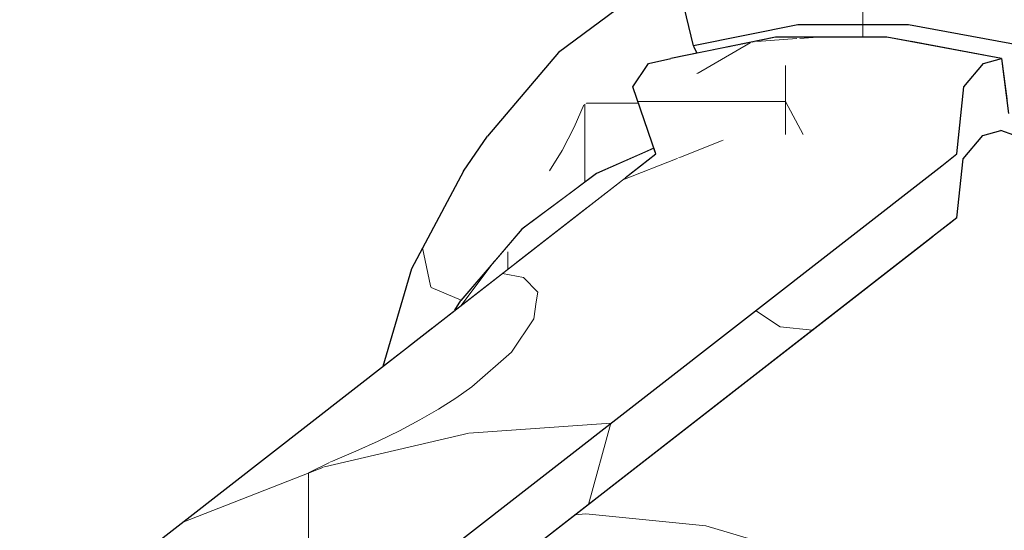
# Model space of a CAD drawing. Header units: millimetres. Extents: x -36478 to 31050, y -14811 to 11827.
# Tile 110 of 217: x -17924 to -17754, y 8227 to 8316. Entities that reach past the tile are written whole.
import ezdxf

# ---------------------------------------------------------------- set-up
doc = ezdxf.new("R2010")
doc.units = ezdxf.units.MM
doc.header["$MEASUREMENT"] = 0
doc.linetypes.add('Wipeout_Contour', pattern=[1000, 0, -1000])
doc.layers.add('Nové_Konstrukce - krov', color=7, linetype='Continuous')
doc.layers.add('Nové_Výplně - Povrchové', color=7, linetype='Continuous')

# ---------------------------------------------------------------- blocks, each defined once
blk = doc.blocks.new('výplň_2210_1', base_point=(0, 0))
at = {"color": 254, "linetype": 'Wipeout_Contour', "lineweight": 0, "ltscale": 78706.445105}
blk.add_wipeout([(-17861.29, 8255.62), (-17856.91, 8259.03), (-17855.17, 8264.97), (-17856.34, 8272.48)], dxfattribs=at).dxf.layer = 'Nové_Výplně - Povrchové'
blk = doc.blocks.new('výplň_2211_1', base_point=(0, 0))
at = {"color": 254, "linetype": 'Wipeout_Contour', "lineweight": 0, "ltscale": 59021.488045}
blk.add_wipeout([(-17855.17, 8264.97), (-17856.91, 8259.03), (-17852.65, 8262.34)], dxfattribs=at).dxf.layer = 'Nové_Výplně - Povrchové'
blk = doc.blocks.new('*X4425')
at = {"layer": 'Nové_Výplně - Povrchové', "color": 21, "linetype": 'Continuous', "lineweight": 20, "true_color": 0xffaaaa}
blk.add_line((-17847.74, 8267.07), (-17852.89, 8269.25), dxfattribs=at)
blk = doc.blocks.new('výplň_2212_1', base_point=(0, 0))
at = {"color": 254, "linetype": 'Wipeout_Contour', "lineweight": 0, "ltscale": 118026.991821}
blk.add_wipeout([(-17846.64, 8280.99), (-17855.17, 8264.97), (-17852.65, 8262.34), (-17848.8, 8265.34), (-17847.78, 8267.02), (-17841.69, 8274.16)], dxfattribs=at).dxf.layer = 'Nové_Výplně - Povrchové'
at = {"layer": 'Nové_Výplně - Povrchové', "color": 21, "linetype": 'Continuous', "lineweight": 20, "true_color": 0xffaaaa}
blk.add_blockref('*X4425', (0, 0), dxfattribs=at)
blk = doc.blocks.new('*X4427')
at = {"layer": 'Nové_Výplně - Povrchové', "color": 21, "linetype": 'Continuous', "lineweight": 20, "true_color": 0xffaaaa}
for p, q in [((-17853.04, 8269.54), (-17854.41, 8276.1)), ((-17852.89, 8269.25), (-17853.04, 8269.54))]:
    blk.add_line(p, q, dxfattribs=at)
blk = doc.blocks.new('výplň_2213_1', base_point=(0, 0))
at = {"color": 254, "linetype": 'Wipeout_Contour', "lineweight": 0, "ltscale": 78707.549669}
blk.add_wipeout([(-17856.34, 8272.48), (-17855.17, 8264.97), (-17846.64, 8280.99), (-17847.34, 8289.39)], dxfattribs=at).dxf.layer = 'Nové_Výplně - Povrchové'
at = {"layer": 'Nové_Výplně - Povrchové', "color": 21, "linetype": 'Continuous', "lineweight": 20, "true_color": 0xffaaaa}
blk.add_blockref('*X4427', (0, 0), dxfattribs=at)
blk = doc.blocks.new('výplň_2214_1', base_point=(0, 0))
at = {"color": 254, "linetype": 'Wipeout_Contour', "lineweight": 0, "ltscale": 98336.462604}
blk.add_wipeout([(-17835.18, 8294.43), (-17846.64, 8280.99), (-17841.69, 8274.16), (-17837.25, 8279.36), (-17829.96, 8284.79)], dxfattribs=at).dxf.layer = 'Nové_Výplně - Povrchové'
blk = doc.blocks.new('výplň_2215_1', base_point=(0, 0))
at = {"color": 254, "linetype": 'Wipeout_Contour', "lineweight": 0, "ltscale": 78701.336203}
blk.add_wipeout([(-17843.2, 8295.45), (-17847.34, 8289.39), (-17835.23, 8303.58), (-17830.89, 8309.88)], dxfattribs=at).dxf.layer = 'Nové_Výplně - Povrchové'
blk = doc.blocks.new('výplň_2216_1', base_point=(0, 0))
at = {"color": 254, "linetype": 'Wipeout_Contour', "lineweight": 0, "ltscale": 78673.542134}
blk.add_wipeout([(-17815.8, 8321.1), (-17830.89, 8309.88), (-17835.23, 8303.58), (-17820.39, 8314.62)], dxfattribs=at).dxf.layer = 'Nové_Výplně - Povrchové'
blk = doc.blocks.new('výplň_2217_1', base_point=(0, 0))
at = {"color": 254, "linetype": 'Wipeout_Contour', "lineweight": 0, "ltscale": 78695.776074}
blk.add_wipeout([(-17847.34, 8289.39), (-17846.64, 8280.99), (-17835.18, 8294.43), (-17835.23, 8303.58)], dxfattribs=at).dxf.layer = 'Nové_Výplně - Povrchové'
blk = doc.blocks.new('*X4437')
at = {"layer": 'Nové_Výplně - Povrchové', "color": 21, "linetype": 'Continuous', "lineweight": 20, "true_color": 0xffaaaa}
for p, q in [((-17826.43, 8300.93), (-17828.16, 8296.97)), ((-17826.34, 8301), (-17826.34, 8287.48)), ((-17826.14, 8301.14), (-17819.68, 8301.14)), ((-17828.16, 8296.97), (-17830.28, 8292.94)), ((-17830.28, 8292.94), (-17832.47, 8289.43))]:
    blk.add_line(p, q, dxfattribs=at)
blk = doc.blocks.new('výplň_2218_1', base_point=(0, 0))
at = {"color": 254, "linetype": 'Wipeout_Contour', "lineweight": 0, "ltscale": 98300.48275}
blk.add_wipeout([(-17835.18, 8294.43), (-17829.96, 8284.79), (-17824.34, 8288.96), (-17816.34, 8292.49), (-17821.12, 8304.88)], dxfattribs=at).dxf.layer = 'Nové_Výplně - Povrchové'
at = {"layer": 'Nové_Výplně - Povrchové', "color": 21, "linetype": 'Continuous', "lineweight": 20, "true_color": 0xffaaaa}
blk.add_blockref('*X4437', (0, 0), dxfattribs=at)
blk = doc.blocks.new('výplň_2219_1', base_point=(0, 0))
at = {"color": 254, "linetype": 'Wipeout_Contour', "lineweight": 0, "ltscale": 78668.829102}
blk.add_wipeout([(-17835.23, 8303.58), (-17835.18, 8294.43), (-17821.12, 8304.88), (-17820.39, 8314.62)], dxfattribs=at).dxf.layer = 'Nové_Výplně - Povrchové'
blk = doc.blocks.new('výplň_2220_1', base_point=(0, 0))
at = {"color": 254, "linetype": 'Wipeout_Contour', "lineweight": 0, "ltscale": 157255.483863}
blk.add_wipeout([(-17821.12, 8304.88), (-17815.9, 8307.18), (-17815.36, 8307.98), (-17812.72, 8308.58), (-17807.47, 8310.89), (-17807.54, 8311.03), (-17809.57, 8319.39), (-17820.39, 8314.62)], dxfattribs=at).dxf.layer = 'Nové_Výplně - Povrchové'
blk = doc.blocks.new('*X4443')
at = {"layer": 'Nové_Výplně - Povrchové', "color": 21, "linetype": 'Continuous', "lineweight": 20, "true_color": 0xffaaaa}
blk.add_line((-17819.68, 8301.14), (-17817.1, 8301.14), dxfattribs=at)
blk = doc.blocks.new('výplň_2221_1', base_point=(0, 0))
at = {"color": 254, "linetype": 'Wipeout_Contour', "lineweight": 0, "ltscale": 98279.101157}
blk.add_wipeout([(-17815.9, 8307.18), (-17821.12, 8304.88), (-17816.34, 8292.49), (-17814.4, 8293.34), (-17818.07, 8303.95)], dxfattribs=at).dxf.layer = 'Nové_Výplně - Povrchové'
at = {"layer": 'Nové_Výplně - Povrchové', "color": 21, "linetype": 'Continuous', "lineweight": 20, "true_color": 0xffaaaa}
blk.add_blockref('*X4443', (0, 0), dxfattribs=at)
blk = doc.blocks.new('výplň_2222_1', base_point=(0, 0))
at = {"color": 254, "linetype": 'Wipeout_Contour', "lineweight": 0, "ltscale": 78611.109443}
blk.add_wipeout([(-17807.47, 8310.89), (-17812.72, 8308.58), (-17811.49, 8308.86), (-17806.94, 8309.78)], dxfattribs=at).dxf.layer = 'Nové_Výplně - Povrchové'
blk = doc.blocks.new('výplň_2223_1', base_point=(0, 0))
at = {"color": 254, "linetype": 'Wipeout_Contour', "lineweight": 0, "ltscale": 78592.359505}
blk.add_wipeout([(-17790.98, 8328.5), (-17810.81, 8324.48), (-17807.54, 8311.03), (-17789.52, 8314.68)], dxfattribs=at).dxf.layer = 'Nové_Výplně - Povrchové'
blk = doc.blocks.new('výplň_2224_1', base_point=(0, 0))
at = {"color": 254, "linetype": 'Wipeout_Contour', "lineweight": 0, "ltscale": 78644.692846}
blk.add_wipeout([(-17815.8, 8321.1), (-17820.39, 8314.62), (-17809.57, 8319.39), (-17810.55, 8323.41)], dxfattribs=at).dxf.layer = 'Nové_Výplně - Povrchové'
blk = doc.blocks.new('výplň_2228_1', base_point=(0, 0))
at = {"color": 254, "linetype": 'Wipeout_Contour', "lineweight": 0, "ltscale": 117634.344885}
blk.add_wipeout([(-17770.36, 8314.68), (-17769.91, 8311.76), (-17754.27, 8308.86), (-17753.35, 8301.58), (-17750.77, 8301.1), (-17750.64, 8311.03)], dxfattribs=at).dxf.layer = 'Nové_Výplně - Povrchové'
blk = doc.blocks.new('výplň_2229_1', base_point=(0, 0))
at = {"color": 254, "linetype": 'Wipeout_Contour', "lineweight": 0, "ltscale": 98213.350242}
blk.add_wipeout([(-17789.52, 8314.68), (-17807.54, 8311.03), (-17806.94, 8309.78), (-17793.36, 8312.54), (-17788.85, 8312.54)], dxfattribs=at).dxf.layer = 'Nové_Výplně - Povrchové'
blk = doc.blocks.new('*X4461')
at = {"layer": 'Nové_Výplně - Povrchové', "color": 21, "linetype": 'Continuous', "lineweight": 20, "true_color": 0xffaaaa}
blk.add_line((-17778.3, 8314.68), (-17778.3, 8312.54), dxfattribs=at)
blk = doc.blocks.new('výplň_2230_1', base_point=(0, 0))
at = {"color": 254, "linetype": 'Wipeout_Contour', "lineweight": 0, "ltscale": 98131.152513}
blk.add_wipeout([(-17770.36, 8314.68), (-17789.52, 8314.68), (-17788.85, 8312.54), (-17774.1, 8312.54), (-17769.91, 8311.76)], dxfattribs=at).dxf.layer = 'Nové_Výplně - Povrchové'
at = {"layer": 'Nové_Výplně - Povrchové', "color": 21, "linetype": 'Continuous', "lineweight": 20, "true_color": 0xffaaaa}
blk.add_blockref('*X4461', (0, 0), dxfattribs=at)
blk = doc.blocks.new('výplň_2231_1', base_point=(0, 0))
at = {"color": 254, "linetype": 'Wipeout_Contour', "lineweight": 0, "ltscale": 78447.537944}
blk.add_wipeout([(-17770.36, 8314.68), (-17750.64, 8311.03), (-17748.22, 8324.48), (-17769.91, 8328.5)], dxfattribs=at).dxf.layer = 'Nové_Výplně - Povrchové'
blk = doc.blocks.new('*X4467')
at = {"layer": 'Nové_Výplně - Povrchové', "color": 21, "linetype": 'Continuous', "lineweight": 20, "true_color": 0xffaaaa}
blk.add_line((-17778.3, 8328.5), (-17778.3, 8314.68), dxfattribs=at)
blk = doc.blocks.new('výplň_2233_1', base_point=(0, 0))
at = {"color": 254, "linetype": 'Wipeout_Contour', "lineweight": 0, "ltscale": 78524.85961}
blk.add_wipeout([(-17790.98, 8328.5), (-17789.52, 8314.68), (-17770.36, 8314.68), (-17769.91, 8328.5)], dxfattribs=at).dxf.layer = 'Nové_Výplně - Povrchové'
at = {"layer": 'Nové_Výplně - Povrchové', "color": 21, "linetype": 'Continuous', "lineweight": 20, "true_color": 0xffaaaa}
blk.add_blockref('*X4467', (0, 0), dxfattribs=at)
blk = doc.blocks.new('*X4533')
at = {"layer": 'Nové_Výplně - Povrchové', "color": 21, "linetype": 'Continuous', "lineweight": 20, "true_color": 0xffaaaa}
blk.add_line((-17842.08, 8273.71), (-17847.72, 8266.18), dxfattribs=at)
blk = doc.blocks.new('výplň_2266_1', base_point=(0, 0))
at = {"color": 254, "linetype": 'Wipeout_Contour', "lineweight": 0, "ltscale": 98337.90684}
blk.add_wipeout([(-17848.8, 8265.34), (-17847.33, 8266.48), (-17839.6, 8275.55), (-17837.25, 8279.36), (-17847.78, 8267.02)], dxfattribs=at).dxf.layer = 'Nové_Výplně - Povrchové'
at = {"layer": 'Nové_Výplně - Povrchové', "color": 21, "linetype": 'Continuous', "lineweight": 20, "true_color": 0xffaaaa}
blk.add_blockref('*X4533', (0, 0), dxfattribs=at)
blk = doc.blocks.new('*X4535')
at = {"layer": 'Nové_Výplně - Povrchové', "color": 21, "linetype": 'Continuous', "lineweight": 20, "true_color": 0xffaaaa}
blk.add_line((-17839.68, 8275.45), (-17839.68, 8272.43), dxfattribs=at)
blk = doc.blocks.new('výplň_2267_1', base_point=(0, 0))
at = {"color": 254, "linetype": 'Wipeout_Contour', "lineweight": 0, "ltscale": 58998.369794}
blk.add_wipeout([(-17839.6, 8275.55), (-17847.33, 8266.48), (-17838.23, 8273.55)], dxfattribs=at).dxf.layer = 'Nové_Výplně - Povrchové'
at = {"layer": 'Nové_Výplně - Povrchové', "color": 21, "linetype": 'Continuous', "lineweight": 20, "true_color": 0xffaaaa}
blk.add_blockref('*X4535', (0, 0), dxfattribs=at)
blk = doc.blocks.new('výplň_2268_1', base_point=(0, 0))
at = {"color": 254, "linetype": 'Wipeout_Contour', "lineweight": 0, "ltscale": 78646.119357}
blk.add_wipeout([(-17824.34, 8288.96), (-17837.25, 8279.36), (-17839.6, 8275.55), (-17826.85, 8285.02)], dxfattribs=at).dxf.layer = 'Nové_Výplně - Povrchové'
blk = doc.blocks.new('výplň_2269_1', base_point=(0, 0))
at = {"color": 254, "linetype": 'Wipeout_Contour', "lineweight": 0, "ltscale": 78643.577411}
blk.add_wipeout([(-17826.85, 8285.02), (-17839.6, 8275.55), (-17838.23, 8273.55), (-17825.91, 8283.14)], dxfattribs=at).dxf.layer = 'Nové_Výplně - Povrchové'
blk = doc.blocks.new('výplň_2270_1', base_point=(0, 0))
at = {"color": 254, "linetype": 'Wipeout_Contour', "lineweight": 0, "ltscale": 117919.416305}
blk.add_wipeout([(-17824.34, 8288.96), (-17826.85, 8285.02), (-17819.1, 8288.43), (-17816.69, 8290.31), (-17814.06, 8292.35), (-17814.4, 8293.34)], dxfattribs=at).dxf.layer = 'Nové_Výplně - Povrchové'
blk = doc.blocks.new('výplň_2271_1', base_point=(0, 0))
at = {"color": 254, "linetype": 'Wipeout_Contour', "lineweight": 0, "ltscale": 58966.45885}
blk.add_wipeout([(-17819.1, 8288.43), (-17826.85, 8285.02), (-17825.91, 8283.14)], dxfattribs=at).dxf.layer = 'Nové_Výplně - Povrchové'
blk = doc.blocks.new('*X4545')
at = {"layer": 'Nové_Výplně - Povrchové', "linetype": 'Continuous', "lineweight": 20, "true_color": 0xffaaaa}
blk.add_hatch(color=21, dxfattribs=at).paths.add_polyline_path([(-17811.49, 8308.86), (-17815.36, 8307.98), (-17797, 8311.7), (-17793.36, 8312.54)])
blk = doc.blocks.new('výplň_2272_1', base_point=(0, 0))
at = {"color": 254, "linetype": 'Wipeout_Contour', "lineweight": 0, "ltscale": 78593.01688}
blk.add_wipeout([(-17811.49, 8308.86), (-17815.36, 8307.98), (-17797, 8311.7), (-17793.36, 8312.54)], dxfattribs=at).dxf.layer = 'Nové_Výplně - Povrchové'
at = {"layer": 'Nové_Výplně - Povrchové', "color": 21, "linetype": 'Continuous', "lineweight": 20, "true_color": 0xffaaaa}
blk.add_blockref('*X4545', (0, 0), dxfattribs=at)
blk = doc.blocks.new('výplň_2273_1', base_point=(0, 0))
at = {"color": 254, "linetype": 'Wipeout_Contour', "lineweight": 0, "ltscale": 58793.706154}
blk.add_wipeout([(-17762.01, 8281.33), (-17763.52, 8280.16), (-17762.17, 8279.91)], dxfattribs=at).dxf.layer = 'Nové_Výplně - Povrchové'
blk = doc.blocks.new('výplň_2274_1', base_point=(0, 0))
at = {"color": 254, "linetype": 'Wipeout_Contour', "lineweight": 0, "ltscale": 78394.61702}
blk.add_wipeout([(-17766.15, 8278.11), (-17764.8, 8277.86), (-17762.17, 8279.91), (-17763.52, 8280.16)], dxfattribs=at).dxf.layer = 'Nové_Výplně - Povrchové'
blk = doc.blocks.new('*X4553')
at = {"layer": 'Nové_Výplně - Povrchové', "color": 21, "linetype": 'Continuous', "lineweight": 20, "true_color": 0xffaaaa}
for p, q in [((-17796.6, 8311.79), (-17789.66, 8312.28)), ((-17789.16, 8312.32), (-17786.1, 8312.54))]:
    blk.add_line(p, q, dxfattribs=at)
blk = doc.blocks.new('výplň_2276_1', base_point=(0, 0))
at = {"color": 254, "linetype": 'Wipeout_Contour', "lineweight": 0, "ltscale": 78527.94056}
blk.add_wipeout([(-17774.1, 8312.54), (-17793.36, 8312.54), (-17797, 8311.7), (-17777.47, 8311.7)], dxfattribs=at).dxf.layer = 'Nové_Výplně - Povrchové'
at = {"layer": 'Nové_Výplně - Povrchové', "color": 21, "linetype": 'Continuous', "lineweight": 20, "true_color": 0xffaaaa}
blk.add_blockref('*X4553', (0, 0), dxfattribs=at)
blk = doc.blocks.new('výplň_2277_1', base_point=(0, 0))
at = {"color": 254, "linetype": 'Wipeout_Contour', "lineweight": 0, "ltscale": 78461.144775}
blk.add_wipeout([(-17777.47, 8311.7), (-17780.63, 8307.63), (-17760.78, 8303.95), (-17757.39, 8307.98)], dxfattribs=at).dxf.layer = 'Nové_Výplně - Povrchové'
blk = doc.blocks.new('výplň_2278_1', base_point=(0, 0))
at = {"color": 254, "linetype": 'Wipeout_Contour', "lineweight": 0, "ltscale": 78453.515534}
blk.add_wipeout([(-17774.1, 8312.54), (-17777.47, 8311.7), (-17757.39, 8307.98), (-17754.27, 8308.86)], dxfattribs=at).dxf.layer = 'Nové_Výplně - Povrchové'
blk = doc.blocks.new('výplň_2282_1', base_point=(0, 0))
at = {"color": 254, "linetype": 'Wipeout_Contour', "lineweight": 0, "ltscale": 78233.411397}
blk.add_wipeout([(-17706.16, 8239.58), (-17833.41, 8140.61), (-17822.25, 8125.88), (-17695, 8224.85)], dxfattribs=at).dxf.layer = 'Nové_Výplně - Povrchové'
blk = doc.blocks.new('*X4571')
at = {"layer": 'Nové_Výplně - Povrchové', "color": 21, "linetype": 'Continuous', "lineweight": 20, "true_color": 0xffaaaa}
for p, q in [((-17805.44, 8228.07), (-17789.66, 8223.43)), ((-17789.16, 8223.28), (-17786.34, 8222.45)), ((-17836.73, 8203.73), (-17817.63, 8198.12)), ((-17842.52, 8186.27), (-17848.9, 8194.26)), ((-17839.75, 8180.92), (-17842.52, 8186.27))]:
    blk.add_line(p, q, dxfattribs=at)
blk = doc.blocks.new('výplň_2285_1', base_point=(0, 0))
at = {"color": 254, "linetype": 'Wipeout_Contour', "lineweight": 0, "ltscale": 117736.719739}
blk.add_wipeout([(-17748.9, 8272.04), (-17873.63, 8175.03), (-17870.54, 8173.33), (-17868.46, 8171.79), (-17859.88, 8165.26), (-17733.52, 8263.54)], dxfattribs=at).dxf.layer = 'Nové_Výplně - Povrchové'
at = {"layer": 'Nové_Výplně - Povrchové', "color": 21, "linetype": 'Continuous', "lineweight": 20, "true_color": 0xffaaaa}
blk.add_blockref('*X4571', (0, 0), dxfattribs=at)
blk = doc.blocks.new('výplň_2286_1', base_point=(0, 0))
at = {"color": 254, "linetype": 'Wipeout_Contour', "lineweight": 0, "ltscale": 97904.925541}
blk.add_wipeout([(-17719.13, 8252.61), (-17846.19, 8153.78), (-17834.5, 8142.04), (-17833.41, 8140.61), (-17706.16, 8239.58)], dxfattribs=at).dxf.layer = 'Nové_Výplně - Povrchové'
blk = doc.blocks.new('výplň_2287_1', base_point=(0, 0))
at = {"color": 254, "linetype": 'Wipeout_Contour', "lineweight": 0, "ltscale": 97995.526695}
blk.add_wipeout([(-17733.52, 8263.54), (-17859.88, 8165.26), (-17850.6, 8158.22), (-17846.19, 8153.78), (-17719.13, 8252.61)], dxfattribs=at).dxf.layer = 'Nové_Výplně - Povrchové'
blk = doc.blocks.new('*X4579')
at = {"layer": 'Nové_Výplně - Povrchové', "color": 21, "linetype": 'Continuous', "lineweight": 20, "true_color": 0xffaaaa}
for p, q in [((-17796.83, 8265.27), (-17792.54, 8262.47)), ((-17792.54, 8262.47), (-17786.97, 8261.91)), ((-17821.84, 8245.82), (-17825.7, 8231.79)), ((-17853.12, 8221.49), (-17854.37, 8216.97)), ((-17854.51, 8216.47), (-17856.99, 8207.46))]:
    blk.add_line(p, q, dxfattribs=at)
blk = doc.blocks.new('výplň_2289_1', base_point=(0, 0))
at = {"color": 254, "linetype": 'Wipeout_Contour', "lineweight": 0, "ltscale": 294223.359081}
blk.add_wipeout([(-17897.54, 8186.95), (-17890.52, 8184.38), (-17888.27, 8183.13), (-17762.01, 8281.33), (-17760.93, 8291.5), (-17757.54, 8295.53), (-17754.42, 8296.41), (-17750.84, 8295.1), (-17750.8, 8298.58), (-17750.27, 8301.49), (-17753.06, 8299.32), (-17754.27, 8308.86), (-17757.39, 8307.98), (-17760.78, 8303.95), (-17762.01, 8292.35)], dxfattribs=at).dxf.layer = 'Nové_Výplně - Povrchové'
at = {"layer": 'Nové_Výplně - Povrchové', "color": 21, "linetype": 'Continuous', "lineweight": 20, "true_color": 0xffaaaa}
blk.add_blockref('*X4579', (0, 0), dxfattribs=at)
blk = doc.blocks.new('výplň_2295_1', base_point=(0, 0))
at = {"color": 254, "linetype": 'Wipeout_Contour', "lineweight": 0, "ltscale": 78358.221901}
blk.add_wipeout([(-17762.17, 8279.91), (-17764.8, 8277.86), (-17748.9, 8272.04), (-17746.27, 8274.09)], dxfattribs=at).dxf.layer = 'Nové_Výplně - Povrchové'
blk = doc.blocks.new('výplň_2299_1', base_point=(0, 0))
at = {"color": 254, "linetype": 'Wipeout_Contour', "lineweight": 0, "ltscale": 78355.895928}
blk.add_wipeout([(-17754.42, 8296.41), (-17757.54, 8295.53), (-17739.59, 8288.96), (-17736.74, 8289.94)], dxfattribs=at).dxf.layer = 'Nové_Výplně - Povrchové'
blk = doc.blocks.new('výplň_2303_1', base_point=(0, 0))
at = {"color": 254, "linetype": 'Wipeout_Contour', "lineweight": 0, "ltscale": 97957.939709}
blk.add_wipeout([(-17762.01, 8281.33), (-17762.17, 8279.91), (-17746.27, 8274.09), (-17743.23, 8285.02), (-17760.93, 8291.5)], dxfattribs=at).dxf.layer = 'Nové_Výplně - Povrchové'
blk = doc.blocks.new('výplň_2304_1', base_point=(0, 0))
at = {"color": 254, "linetype": 'Wipeout_Contour', "lineweight": 0, "ltscale": 78363.475347}
blk.add_wipeout([(-17757.54, 8295.53), (-17760.93, 8291.5), (-17743.23, 8285.02), (-17739.59, 8288.96)], dxfattribs=at).dxf.layer = 'Nové_Výplně - Povrchové'
blk = doc.blocks.new('*X4611')
at = {"layer": 'Nové_Výplně - Povrchové', "color": 21, "linetype": 'Continuous', "lineweight": 20, "true_color": 0xffaaaa}
for p, q in [((-17828, 8230), (-17826.16, 8230.13)), ((-17859.29, 8205.67), (-17857.45, 8205.8)), ((-17861.74, 8202.46), (-17863.11, 8202.7))]:
    blk.add_line(p, q, dxfattribs=at)
blk = doc.blocks.new('výplň_2305_1', base_point=(0, 0))
at = {"color": 254, "linetype": 'Wipeout_Contour', "lineweight": 0, "ltscale": 78539.990427}
blk.add_wipeout([(-17888.27, 8183.13), (-17887.29, 8182.59), (-17764.8, 8277.86), (-17766.15, 8278.11)], dxfattribs=at).dxf.layer = 'Nové_Výplně - Povrchové'
at = {"layer": 'Nové_Výplně - Povrchové', "color": 21, "linetype": 'Continuous', "lineweight": 20, "true_color": 0xffaaaa}
blk.add_blockref('*X4611', (0, 0), dxfattribs=at)
blk = doc.blocks.new('*X4613')
at = {"layer": 'Nové_Výplně - Povrchové', "color": 21, "linetype": 'Continuous', "lineweight": 20, "true_color": 0xffaaaa}
blk.add_line((-17806.98, 8306.2), (-17797.75, 8311.55), dxfattribs=at)
blk = doc.blocks.new('výplň_2306_1', base_point=(0, 0))
at = {"color": 254, "linetype": 'Wipeout_Contour', "lineweight": 0, "ltscale": 78600.746828}
blk.add_wipeout([(-17815.36, 8307.98), (-17818.07, 8303.95), (-17799.92, 8307.63), (-17797, 8311.7)], dxfattribs=at).dxf.layer = 'Nové_Výplně - Povrchové'
at = {"layer": 'Nové_Výplně - Povrchové', "color": 21, "linetype": 'Continuous', "lineweight": 20, "true_color": 0xffaaaa}
blk.add_blockref('*X4613', (0, 0), dxfattribs=at)
blk = doc.blocks.new('výplň_2307_1', base_point=(0, 0))
at = {"color": 254, "linetype": 'Wipeout_Contour', "lineweight": 0, "ltscale": 78535.628783}
blk.add_wipeout([(-17797, 8311.7), (-17799.92, 8307.63), (-17780.63, 8307.63), (-17777.47, 8311.7)], dxfattribs=at).dxf.layer = 'Nové_Výplně - Povrchové'
blk = doc.blocks.new('výplň_2308_1', base_point=(0, 0))
at = {"color": 254, "linetype": 'Wipeout_Contour', "lineweight": 0, "ltscale": 78447.963248}
blk.add_wipeout([(-17762.01, 8292.35), (-17780.05, 8295.7), (-17782.68, 8293.65), (-17764.64, 8290.31)], dxfattribs=at).dxf.layer = 'Nové_Výplně - Povrchové'
blk = doc.blocks.new('*X4619')
at = {"layer": 'Nové_Výplně - Povrchové', "color": 21, "linetype": 'Continuous', "lineweight": 20, "true_color": 0xffaaaa}
for p, q in [((-17791.64, 8307.63), (-17791.64, 8295.7)), ((-17798.7, 8301.43), (-17791.64, 8301.43)), ((-17788.59, 8295.7), (-17791.64, 8301.43))]:
    blk.add_line(p, q, dxfattribs=at)
blk = doc.blocks.new('výplň_2309_1', base_point=(0, 0))
at = {"color": 254, "linetype": 'Wipeout_Contour', "lineweight": 0, "ltscale": 78525.037624}
blk.add_wipeout([(-17797.58, 8295.7), (-17780.05, 8295.7), (-17780.63, 8307.63), (-17799.92, 8307.63)], dxfattribs=at).dxf.layer = 'Nové_Výplně - Povrchové'
at = {"layer": 'Nové_Výplně - Povrchové', "color": 21, "linetype": 'Continuous', "lineweight": 20, "true_color": 0xffaaaa}
blk.add_blockref('*X4619', (0, 0), dxfattribs=at)
blk = doc.blocks.new('*X4621')
at = {"layer": 'Nové_Výplně - Povrchové', "color": 21, "linetype": 'Continuous', "lineweight": 20, "true_color": 0xffaaaa}
for p, q in [((-17817.2, 8301.43), (-17815.66, 8301.43)), ((-17815.66, 8301.43), (-17798.7, 8301.43))]:
    blk.add_line(p, q, dxfattribs=at)
blk = doc.blocks.new('výplň_2310_1', base_point=(0, 0))
at = {"color": 254, "linetype": 'Wipeout_Contour', "lineweight": 0, "ltscale": 78586.808756}
blk.add_wipeout([(-17814.06, 8292.35), (-17797.58, 8295.7), (-17799.92, 8307.63), (-17818.07, 8303.95)], dxfattribs=at).dxf.layer = 'Nové_Výplně - Povrchové'
at = {"layer": 'Nové_Výplně - Povrchové', "color": 21, "linetype": 'Continuous', "lineweight": 20, "true_color": 0xffaaaa}
blk.add_blockref('*X4621', (0, 0), dxfattribs=at)
blk = doc.blocks.new('*X4623')
at = {"layer": 'Nové_Výplně - Povrchové', "color": 21, "linetype": 'Continuous', "lineweight": 20, "true_color": 0xffaaaa}
blk.add_line((-17810.39, 8291.59), (-17802.41, 8294.72), dxfattribs=at)
blk = doc.blocks.new('výplň_2311_1', base_point=(0, 0))
at = {"color": 254, "linetype": 'Wipeout_Contour', "lineweight": 0, "ltscale": 78574.089863}
blk.add_wipeout([(-17797.58, 8295.7), (-17814.06, 8292.35), (-17816.69, 8290.31), (-17800.21, 8293.65)], dxfattribs=at).dxf.layer = 'Nové_Výplně - Povrchové'
at = {"layer": 'Nové_Výplně - Povrchové', "color": 21, "linetype": 'Continuous', "lineweight": 20, "true_color": 0xffaaaa}
blk.add_blockref('*X4623', (0, 0), dxfattribs=at)
blk = doc.blocks.new('výplň_2312_1', base_point=(0, 0))
at = {"color": 254, "linetype": 'Wipeout_Contour', "lineweight": 0, "ltscale": 78515.250732}
blk.add_wipeout([(-17780.05, 8295.7), (-17797.58, 8295.7), (-17800.21, 8293.65), (-17782.68, 8293.65)], dxfattribs=at).dxf.layer = 'Nové_Výplně - Povrchové'
blk = doc.blocks.new('*X4627')
at = {"layer": 'Nové_Výplně - Povrchové', "color": 21, "linetype": 'Continuous', "lineweight": 20, "true_color": 0xffaaaa}
for p, q in [((-17819.79, 8287.9), (-17810.39, 8291.59)), ((-17836.95, 8271), (-17840.6, 8271.71)), ((-17834.46, 8268.46), (-17836.95, 8271)), ((-17834.77, 8266.77), (-17834.46, 8268.46)), ((-17874.13, 8237.22), (-17870.29, 8239.14)), ((-17895.97, 8228.65), (-17871.38, 8238.29)), ((-17874.13, 8237.22), (-17874.13, 8236.16)), ((-17921.93, 8206.41), (-17902.67, 8213.96))]:
    blk.add_line(p, q, dxfattribs=at)
blk = doc.blocks.new('výplň_2313_1', base_point=(0, 0))
at = {"color": 254, "linetype": 'Wipeout_Contour', "lineweight": 0, "ltscale": 78705.876778}
blk.add_wipeout([(-17816.69, 8290.31), (-17924.06, 8206.8), (-17914.22, 8204.98), (-17800.21, 8293.65)], dxfattribs=at).dxf.layer = 'Nové_Výplně - Povrchové'
at = {"layer": 'Nové_Výplně - Povrchové', "color": 21, "linetype": 'Continuous', "lineweight": 20, "true_color": 0xffaaaa}
blk.add_blockref('*X4627', (0, 0), dxfattribs=at)
blk = doc.blocks.new('*X4629')
at = {"layer": 'Nové_Výplně - Povrchové', "color": 21, "linetype": 'Continuous', "lineweight": 20, "true_color": 0xffaaaa}
for p, q in [((-17835.16, 8263.86), (-17834.77, 8266.77)), ((-17839.03, 8258.11), (-17835.16, 8263.86)), ((-17845.86, 8252.1), (-17839.03, 8258.11)), ((-17848.62, 8250.17), (-17845.86, 8252.1)), ((-17851.64, 8248.26), (-17848.62, 8250.17)), ((-17854.9, 8246.37), (-17851.64, 8248.26)), ((-17858.37, 8244.52), (-17854.9, 8246.37)), ((-17871.38, 8238.29), (-17846.42, 8244.08)), ((-17862.06, 8242.71), (-17858.37, 8244.52)), ((-17865.92, 8240.96), (-17862.06, 8242.71)), ((-17869.95, 8239.27), (-17865.92, 8240.96)), ((-17870.29, 8239.14), (-17869.95, 8239.27)), ((-17874.13, 8236.16), (-17874.13, 8229.11)), ((-17874.13, 8229.11), (-17874.13, 8222.53)), ((-17902.67, 8213.96), (-17877.71, 8219.74))]:
    blk.add_line(p, q, dxfattribs=at)
blk = doc.blocks.new('výplň_2314_1', base_point=(0, 0))
at = {"color": 254, "linetype": 'Wipeout_Contour', "lineweight": 0, "ltscale": 118051.910883}
blk.add_wipeout([(-17914.22, 8204.98), (-17911.02, 8204.38), (-17907.14, 8202.01), (-17906, 8197.73), (-17782.68, 8293.65), (-17800.21, 8293.65)], dxfattribs=at).dxf.layer = 'Nové_Výplně - Povrchové'
at = {"layer": 'Nové_Výplně - Povrchové', "color": 21, "linetype": 'Continuous', "lineweight": 20, "true_color": 0xffaaaa}
blk.add_blockref('*X4629', (0, 0), dxfattribs=at)
blk = doc.blocks.new('*X4631')
at = {"layer": 'Nové_Výplně - Povrchové', "color": 21, "linetype": 'Continuous', "lineweight": 20, "true_color": 0xffaaaa}
for p, q in [((-17846.42, 8244.08), (-17821.84, 8245.82)), ((-17877.71, 8219.74), (-17853.12, 8221.49)), ((-17874.13, 8222.53), (-17874.13, 8220)), ((-17861.59, 8217.82), (-17874.13, 8220)), ((-17858.96, 8216.95), (-17861.59, 8217.82))]:
    blk.add_line(p, q, dxfattribs=at)
blk = doc.blocks.new('výplň_2315_1', base_point=(0, 0))
at = {"color": 254, "linetype": 'Wipeout_Contour', "lineweight": 0, "ltscale": 117975.009458}
blk.add_wipeout([(-17906, 8197.73), (-17904.35, 8191.48), (-17903.11, 8188.98), (-17897.54, 8186.95), (-17764.64, 8290.31), (-17782.68, 8293.65)], dxfattribs=at).dxf.layer = 'Nové_Výplně - Povrchové'
at = {"layer": 'Nové_Výplně - Povrchové', "color": 21, "linetype": 'Continuous', "lineweight": 20, "true_color": 0xffaaaa}
blk.add_blockref('*X4631', (0, 0), dxfattribs=at)
blk = doc.blocks.new('výplň_2316_1', base_point=(0, 0))
at = {"color": 254, "linetype": 'Wipeout_Contour', "lineweight": 0, "ltscale": 78454.254453}
blk.add_wipeout([(-17780.05, 8295.7), (-17762.01, 8292.35), (-17760.78, 8303.95), (-17780.63, 8307.63)], dxfattribs=at).dxf.layer = 'Nové_Výplně - Povrchové'
blk = doc.blocks.new('*X4635')
at = {"layer": 'Nové_Výplně - Povrchové', "color": 21, "linetype": 'Continuous', "lineweight": 20, "true_color": 0xffaaaa}
for p, q in [((-17826.16, 8230.13), (-17805.44, 8228.07)), ((-17857.45, 8205.8), (-17836.73, 8203.73)), ((-17861.59, 8202.4), (-17861.74, 8202.46)), ((-17850.88, 8196.01), (-17861.59, 8202.4)), ((-17848.9, 8194.26), (-17850.88, 8196.01))]:
    blk.add_line(p, q, dxfattribs=at)
blk = doc.blocks.new('výplň_2317_1', base_point=(0, 0))
at = {"color": 254, "linetype": 'Wipeout_Contour', "lineweight": 0, "ltscale": 78505.105182}
blk.add_wipeout([(-17764.8, 8277.86), (-17887.29, 8182.59), (-17873.63, 8175.03), (-17748.9, 8272.04)], dxfattribs=at).dxf.layer = 'Nové_Výplně - Povrchové'
at = {"layer": 'Nové_Výplně - Povrchové', "color": 21, "linetype": 'Continuous', "lineweight": 20, "true_color": 0xffaaaa}
blk.add_blockref('*X4635', (0, 0), dxfattribs=at)

msp = doc.modelspace()

# ---------------------------------------------------------------- block references
at = {"layer": 'Nové_Výplně - Povrchové', "color": 21, "linetype": 'Continuous', "lineweight": 20, "true_color": 0xffaaaa}
for name in ['výplň_2228_1', 'výplň_2273_1', 'výplň_2210_1', 'výplň_2282_1']:
    msp.add_blockref(name, (0, 0), dxfattribs=at)

# ---------------------------------------------------------------- next in the draw order: block references
for name in ['výplň_2274_1', 'výplň_2211_1']:
    msp.add_blockref(name, (0, 0), dxfattribs=at)

# ---------------------------------------------------------------- next in the draw order: block references
msp.add_blockref('výplň_2212_1', (0, 0), dxfattribs=at)

# ---------------------------------------------------------------- next in the draw order: block references
msp.add_blockref('výplň_2213_1', (0, 0), dxfattribs=at)

# ---------------------------------------------------------------- next in the draw order: block references
msp.add_blockref('výplň_2214_1', (0, 0), dxfattribs=at)

# ---------------------------------------------------------------- next in the draw order: block references
for name in ['výplň_2215_1', 'výplň_2266_1']:
    msp.add_blockref(name, (0, 0), dxfattribs=at)

# ---------------------------------------------------------------- next in the draw order: block references
for name in ['výplň_2216_1', 'výplň_2267_1']:
    msp.add_blockref(name, (0, 0), dxfattribs=at)

# ---------------------------------------------------------------- next in the draw order: block references
for name in ['výplň_2217_1', 'výplň_2285_1']:
    msp.add_blockref(name, (0, 0), dxfattribs=at)

# ---------------------------------------------------------------- next in the draw order: block references
for name in ['výplň_2218_1', 'výplň_2286_1']:
    msp.add_blockref(name, (0, 0), dxfattribs=at)

# ---------------------------------------------------------------- next in the draw order: block references
for name in ['výplň_2219_1', 'výplň_2268_1', 'výplň_2287_1']:
    msp.add_blockref(name, (0, 0), dxfattribs=at)

# ---------------------------------------------------------------- next in the draw order: block references
for name in ['výplň_2220_1', 'výplň_2269_1']:
    msp.add_blockref(name, (0, 0), dxfattribs=at)

# ---------------------------------------------------------------- next in the draw order: block references
for name in ['výplň_2222_1', 'výplň_2221_1']:
    msp.add_blockref(name, (0, 0), dxfattribs=at)

# ---------------------------------------------------------------- next in the draw order: block references
for name in ['výplň_2223_1', 'výplň_2270_1']:
    msp.add_blockref(name, (0, 0), dxfattribs=at)

# ---------------------------------------------------------------- next in the draw order: block references
for name in ['výplň_2224_1', 'výplň_2229_1', 'výplň_2271_1']:
    msp.add_blockref(name, (0, 0), dxfattribs=at)

# ---------------------------------------------------------------- next in the draw order: block references
for name in ['výplň_2230_1', 'výplň_2272_1']:
    msp.add_blockref(name, (0, 0), dxfattribs=at)

# ---------------------------------------------------------------- next in the draw order: block references
for name in ['výplň_2231_1', 'výplň_2276_1']:
    msp.add_blockref(name, (0, 0), dxfattribs=at)

# ---------------------------------------------------------------- next in the draw order: block references
for name in ['výplň_2233_1', 'výplň_2277_1']:
    msp.add_blockref(name, (0, 0), dxfattribs=at)

# ---------------------------------------------------------------- next in the draw order: linework, layer by layer
at = {"layer": 'Nové_Konstrukce - krov', "color": 1, "linetype": 'Continuous', "lineweight": 25}
msp.add_line((-17770.36, 8314.68), (-17789.52, 8314.68), dxfattribs=at)

# ---------------------------------------------------------------- next in the draw order: block references
at = {"layer": 'Nové_Výplně - Povrchové', "color": 21, "linetype": 'Continuous', "lineweight": 20, "true_color": 0xffaaaa}
msp.add_blockref('výplň_2278_1', (0, 0), dxfattribs=at)

# ---------------------------------------------------------------- next in the draw order: linework, layer by layer
at = {"layer": 'Nové_Konstrukce - krov', "color": 1, "linetype": 'Continuous', "lineweight": 25}
msp.add_line((-17750.64, 8311.03), (-17770.36, 8314.68), dxfattribs=at)

# ---------------------------------------------------------------- next in the draw order: block references
at = {"layer": 'Nové_Výplně - Povrchové', "color": 21, "linetype": 'Continuous', "lineweight": 20, "true_color": 0xffaaaa}
msp.add_blockref('výplň_2289_1', (0, 0), dxfattribs=at)

# ---------------------------------------------------------------- next in the draw order: linework, layer by layer
at = {"layer": 'Nové_Konstrukce - krov', "color": 1, "linetype": 'Continuous', "lineweight": 25}
for p, q in [((-17754.27, 8308.86), (-17774.1, 8312.54)), ((-17830.89, 8309.88), (-17843.2, 8295.45)), ((-17757.39, 8307.98), (-17754.27, 8308.86)), ((-17754.27, 8308.86), (-17753.06, 8299.32))]:
    msp.add_line(p, q, dxfattribs=at)

# ---------------------------------------------------------------- next in the draw order: block references
at = {"layer": 'Nové_Výplně - Povrchové', "color": 21, "linetype": 'Continuous', "lineweight": 20, "true_color": 0xffaaaa}
for name in ['výplň_2306_1', 'výplň_2299_1', 'výplň_2295_1']:
    msp.add_blockref(name, (0, 0), dxfattribs=at)

# ---------------------------------------------------------------- next in the draw order: linework, layer by layer
at = {"layer": 'Nové_Konstrukce - krov', "color": 1, "linetype": 'Continuous', "lineweight": 25}
for p, q in [((-17807.54, 8311.03), (-17810.81, 8324.48)), ((-17815.8, 8321.1), (-17830.89, 8309.88)), ((-17806.94, 8309.78), (-17807.54, 8311.03))]:
    msp.add_line(p, q, dxfattribs=at)

# ---------------------------------------------------------------- next in the draw order: block references
at = {"layer": 'Nové_Výplně - Povrchové', "color": 21, "linetype": 'Continuous', "lineweight": 20, "true_color": 0xffaaaa}
for name in ['výplň_2307_1', 'výplň_2303_1', 'výplň_2305_1']:
    msp.add_blockref(name, (0, 0), dxfattribs=at)

# ---------------------------------------------------------------- next in the draw order: linework, layer by layer
at = {"layer": 'Nové_Konstrukce - krov', "color": 1, "linetype": 'Continuous', "lineweight": 25}
for p, q in [((-17789.52, 8314.68), (-17807.54, 8311.03)), ((-17793.36, 8312.54), (-17811.49, 8308.86)), ((-17774.1, 8312.54), (-17793.36, 8312.54))]:
    msp.add_line(p, q, dxfattribs=at)

# ---------------------------------------------------------------- next in the draw order: block references
at = {"layer": 'Nové_Výplně - Povrchové', "color": 21, "linetype": 'Continuous', "lineweight": 20, "true_color": 0xffaaaa}
for name in ['výplň_2308_1', 'výplň_2304_1']:
    msp.add_blockref(name, (0, 0), dxfattribs=at)

# ---------------------------------------------------------------- next in the draw order: linework, layer by layer
at = {"layer": 'Nové_Konstrukce - krov', "color": 1, "linetype": 'Continuous', "lineweight": 25}
for p, q in [((-17757.54, 8295.53), (-17754.42, 8296.41)), ((-17736.74, 8289.94), (-17754.42, 8296.41)), ((-17762.01, 8281.33), (-17760.93, 8291.5))]:
    msp.add_line(p, q, dxfattribs=at)

# ---------------------------------------------------------------- next in the draw order: block references
at = {"layer": 'Nové_Výplně - Povrchové', "color": 21, "linetype": 'Continuous', "lineweight": 20, "true_color": 0xffaaaa}
msp.add_blockref('výplň_2309_1', (0, 0), dxfattribs=at)

# ---------------------------------------------------------------- next in the draw order: block references
msp.add_blockref('výplň_2310_1', (0, 0), dxfattribs=at)

# ---------------------------------------------------------------- next in the draw order: linework, layer by layer
at = {"layer": 'Nové_Konstrukce - krov', "color": 1, "linetype": 'Continuous', "lineweight": 25}
for p, q in [((-17815.36, 8307.98), (-17811.49, 8308.86)), ((-17818.07, 8303.95), (-17815.36, 8307.98))]:
    msp.add_line(p, q, dxfattribs=at)

# ---------------------------------------------------------------- next in the draw order: block references
at = {"layer": 'Nové_Výplně - Povrchové', "color": 21, "linetype": 'Continuous', "lineweight": 20, "true_color": 0xffaaaa}
msp.add_blockref('výplň_2311_1', (0, 0), dxfattribs=at)

# ---------------------------------------------------------------- next in the draw order: block references
msp.add_blockref('výplň_2312_1', (0, 0), dxfattribs=at)

# ---------------------------------------------------------------- next in the draw order: block references
msp.add_blockref('výplň_2313_1', (0, 0), dxfattribs=at)

# ---------------------------------------------------------------- next in the draw order: block references
msp.add_blockref('výplň_2314_1', (0, 0), dxfattribs=at)

# ---------------------------------------------------------------- next in the draw order: block references
msp.add_blockref('výplň_2315_1', (0, 0), dxfattribs=at)

# ---------------------------------------------------------------- next in the draw order: linework, layer by layer
at = {"layer": 'Nové_Konstrukce - krov', "color": 1, "linetype": 'Continuous', "lineweight": 25}
for p, q in [((-17814.06, 8292.35), (-17818.07, 8303.95)), ((-17847.34, 8289.39), (-17843.2, 8295.45)), ((-17814.4, 8293.34), (-17824.34, 8288.96)), ((-17816.69, 8290.31), (-17814.06, 8292.35)), ((-17824.34, 8288.96), (-17837.25, 8279.36))]:
    msp.add_line(p, q, dxfattribs=at)

# ---------------------------------------------------------------- next in the draw order: block references
at = {"layer": 'Nové_Výplně - Povrchové', "color": 21, "linetype": 'Continuous', "lineweight": 20, "true_color": 0xffaaaa}
for name in ['výplň_2316_1', 'výplň_2317_1']:
    msp.add_blockref(name, (0, 0), dxfattribs=at)

# ---------------------------------------------------------------- next in the draw order: linework, layer by layer
at = {"layer": 'Nové_Konstrukce - krov', "color": 1, "linetype": 'Continuous', "lineweight": 25}
for p, q in [((-17760.78, 8303.95), (-17757.39, 8307.98)), ((-17762.01, 8292.35), (-17760.78, 8303.95)), ((-17760.93, 8291.5), (-17757.54, 8295.53)), ((-17764.64, 8290.31), (-17762.01, 8292.35)), ((-17924.06, 8206.8), (-17816.69, 8290.31)), ((-17897.54, 8186.95), (-17764.64, 8290.31)), ((-17847.34, 8289.39), (-17856.34, 8272.48)), ((-17762.01, 8281.33), (-17888.27, 8183.13)), ((-17837.25, 8279.36), (-17847.78, 8267.02)), ((-17856.34, 8272.48), (-17861.29, 8255.62)), ((-17848.8, 8265.34), (-17847.78, 8267.02))]:
    msp.add_line(p, q, dxfattribs=at)

doc.saveas('drawing.dxf')
